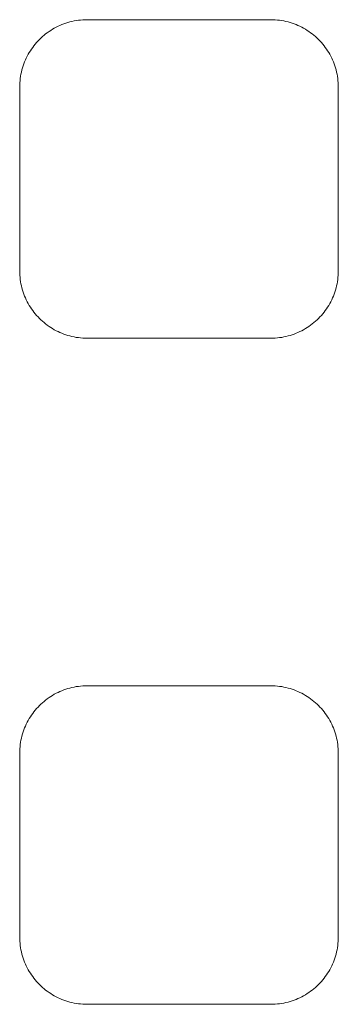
# Model space of a CAD drawing. Header units: millimetres. Extents: x 35 to 385, y -587 to 211.
# Tile 40 of 133: x 211.43 to 212.49, y -497.82 to -494.57. Entities that reach past the tile are written whole.
import ezdxf

# ---------------------------------------------------------------- set-up
doc = ezdxf.new("R2010")
doc.units = ezdxf.units.MM
doc.layers.add('3', color=7, linetype='Continuous', true_color=0xffffff)

msp = doc.modelspace()

# ---------------------------------------------------------------- linework, layer by layer
at = {"layer": '3', "color": 155, "linetype": 'Continuous', "lineweight": 18}
for p, q in [((211.6571, -494.5687), (212.2631, -494.5687)), ((211.4342, -495.3979), (211.4342, -494.7916)), ((212.4863, -494.7916), (212.4863, -495.3979)), ((212.2631, -495.6208), (211.6571, -495.6208)), ((211.6571, -496.7687), (212.2631, -496.7687)), ((211.4342, -497.5979), (211.4342, -496.9916)), ((212.4863, -496.9916), (212.4863, -497.5979)), ((212.2631, -497.8208), (211.6571, -497.8208))]:
    msp.add_line(p, q, dxfattribs=at)
for points in [[(211.4342, -494.7916), (211.4343, -494.7842), (211.4347, -494.777), (211.4353, -494.7697), (211.4361, -494.7626), (211.4371, -494.7555), (211.4384, -494.7484), (211.4398, -494.7415), (211.4415, -494.7346), (211.4434, -494.7279), (211.4455, -494.7212), (211.4479, -494.7146), (211.4504, -494.7081), (211.4531, -494.7017), (211.456, -494.6954), (211.459, -494.6892), (211.4623, -494.6831), (211.4658, -494.6772), (211.4694, -494.6713), (211.4732, -494.6656), (211.4772, -494.66), (211.4813, -494.6545), (211.4856, -494.6492), (211.49, -494.644), (211.4947, -494.6389), (211.4994, -494.634), (211.5043, -494.6293), (211.5094, -494.6246), (211.5146, -494.6202), (211.5199, -494.6159), (211.5254, -494.6117), (211.531, -494.6078), (211.5367, -494.604), (211.5426, -494.6003), (211.5485, -494.5969), (211.5546, -494.5936), (211.5608, -494.5905), (211.5671, -494.5876), (211.5735, -494.5849), (211.58, -494.5824), (211.5866, -494.5801), (211.5933, -494.578), (211.6001, -494.5761), (211.6069, -494.5744), (211.6139, -494.5729), (211.6209, -494.5716), (211.628, -494.5706), (211.6352, -494.5698), (211.6424, -494.5692), (211.6497, -494.5688), (211.6571, -494.5687)], [(212.2631, -494.5687), (212.2705, -494.5688), (212.2778, -494.5692), (212.285, -494.5698), (212.2922, -494.5706), (212.2993, -494.5716), (212.3064, -494.5729), (212.3133, -494.5744), (212.3202, -494.5761), (212.327, -494.578), (212.3337, -494.5801), (212.3403, -494.5824), (212.3468, -494.5849), (212.3532, -494.5876), (212.3595, -494.5905), (212.3657, -494.5936), (212.3718, -494.5969), (212.3777, -494.6003), (212.3836, -494.604), (212.3893, -494.6078), (212.3949, -494.6117), (212.4004, -494.6159), (212.4057, -494.6202), (212.411, -494.6246), (212.416, -494.6293), (212.4209, -494.634), (212.4257, -494.6389), (212.4303, -494.644), (212.4348, -494.6492), (212.4391, -494.6545), (212.4432, -494.66), (212.4472, -494.6656), (212.451, -494.6713), (212.4547, -494.6772), (212.4581, -494.6831), (212.4614, -494.6892), (212.4645, -494.6954), (212.4674, -494.7017), (212.4701, -494.7081), (212.4726, -494.7146), (212.4749, -494.7212), (212.477, -494.7279), (212.4789, -494.7346), (212.4806, -494.7415), (212.4821, -494.7484), (212.4834, -494.7555), (212.4844, -494.7626), (212.4852, -494.7697), (212.4858, -494.777), (212.4862, -494.7842), (212.4863, -494.7916)], [(211.6571, -495.6208), (211.6497, -495.6207), (211.6424, -495.6203), (211.6352, -495.6197), (211.628, -495.6189), (211.6209, -495.6179), (211.6139, -495.6166), (211.6069, -495.6151), (211.6001, -495.6134), (211.5933, -495.6115), (211.5866, -495.6094), (211.58, -495.6071), (211.5735, -495.6046), (211.5671, -495.6019), (211.5608, -495.599), (211.5546, -495.5959), (211.5485, -495.5926), (211.5426, -495.5892), (211.5367, -495.5855), (211.531, -495.5817), (211.5254, -495.5778), (211.5199, -495.5736), (211.5146, -495.5693), (211.5094, -495.5649), (211.5043, -495.5602), (211.4994, -495.5555), (211.4947, -495.5506), (211.49, -495.5455), (211.4856, -495.5403), (211.4813, -495.535), (211.4772, -495.5295), (211.4732, -495.5239), (211.4694, -495.5182), (211.4658, -495.5123), (211.4623, -495.5064), (211.459, -495.5003), (211.456, -495.4941), (211.4531, -495.4878), (211.4504, -495.4814), (211.4479, -495.4749), (211.4455, -495.4683), (211.4434, -495.4616), (211.4415, -495.4548), (211.4398, -495.448), (211.4384, -495.441), (211.4371, -495.434), (211.4361, -495.4269), (211.4353, -495.4198), (211.4347, -495.4125), (211.4343, -495.4052), (211.4342, -495.3979)], [(212.4863, -495.3979), (212.4862, -495.4052), (212.4858, -495.4125), (212.4852, -495.4198), (212.4844, -495.4269), (212.4834, -495.434), (212.4821, -495.441), (212.4806, -495.448), (212.4789, -495.4548), (212.477, -495.4616), (212.4749, -495.4683), (212.4726, -495.4749), (212.4701, -495.4814), (212.4674, -495.4878), (212.4645, -495.4941), (212.4614, -495.5003), (212.4581, -495.5064), (212.4547, -495.5123), (212.451, -495.5182), (212.4472, -495.5239), (212.4432, -495.5295), (212.4391, -495.535), (212.4348, -495.5403), (212.4303, -495.5455), (212.4257, -495.5506), (212.4209, -495.5555), (212.416, -495.5602), (212.411, -495.5649), (212.4057, -495.5693), (212.4004, -495.5736), (212.3949, -495.5778), (212.3893, -495.5817), (212.3836, -495.5855), (212.3777, -495.5892), (212.3718, -495.5926), (212.3657, -495.5959), (212.3595, -495.599), (212.3532, -495.6019), (212.3468, -495.6046), (212.3403, -495.6071), (212.3337, -495.6094), (212.327, -495.6115), (212.3202, -495.6134), (212.3133, -495.6151), (212.3064, -495.6166), (212.2993, -495.6179), (212.2922, -495.6189), (212.285, -495.6197), (212.2778, -495.6203), (212.2705, -495.6207), (212.2631, -495.6208)], [(211.4342, -496.9916), (211.4343, -496.9842), (211.4347, -496.977), (211.4353, -496.9697), (211.4361, -496.9626), (211.4371, -496.9555), (211.4384, -496.9484), (211.4398, -496.9415), (211.4415, -496.9346), (211.4434, -496.9279), (211.4455, -496.9212), (211.4479, -496.9146), (211.4504, -496.9081), (211.4531, -496.9017), (211.456, -496.8954), (211.459, -496.8892), (211.4623, -496.8831), (211.4658, -496.8772), (211.4694, -496.8713), (211.4732, -496.8656), (211.4772, -496.86), (211.4813, -496.8545), (211.4856, -496.8492), (211.49, -496.844), (211.4947, -496.8389), (211.4994, -496.834), (211.5043, -496.8293), (211.5094, -496.8246), (211.5146, -496.8202), (211.5199, -496.8159), (211.5254, -496.8117), (211.531, -496.8078), (211.5367, -496.804), (211.5426, -496.8003), (211.5485, -496.7969), (211.5546, -496.7936), (211.5608, -496.7905), (211.5671, -496.7876), (211.5735, -496.7849), (211.58, -496.7824), (211.5866, -496.7801), (211.5933, -496.778), (211.6001, -496.7761), (211.6069, -496.7744), (211.6139, -496.7729), (211.6209, -496.7716), (211.628, -496.7706), (211.6352, -496.7698), (211.6424, -496.7692), (211.6497, -496.7688), (211.6571, -496.7687)], [(212.2631, -496.7687), (212.2705, -496.7688), (212.2778, -496.7692), (212.285, -496.7698), (212.2922, -496.7706), (212.2993, -496.7716), (212.3064, -496.7729), (212.3133, -496.7744), (212.3202, -496.7761), (212.327, -496.778), (212.3337, -496.7801), (212.3403, -496.7824), (212.3468, -496.7849), (212.3532, -496.7876), (212.3595, -496.7905), (212.3657, -496.7936), (212.3718, -496.7969), (212.3777, -496.8003), (212.3836, -496.804), (212.3893, -496.8078), (212.3949, -496.8117), (212.4004, -496.8159), (212.4057, -496.8202), (212.411, -496.8246), (212.416, -496.8293), (212.4209, -496.834), (212.4257, -496.8389), (212.4303, -496.844), (212.4348, -496.8492), (212.4391, -496.8545), (212.4432, -496.86), (212.4472, -496.8656), (212.451, -496.8713), (212.4547, -496.8772), (212.4581, -496.8831), (212.4614, -496.8892), (212.4645, -496.8954), (212.4674, -496.9017), (212.4701, -496.9081), (212.4726, -496.9146), (212.4749, -496.9212), (212.477, -496.9279), (212.4789, -496.9346), (212.4806, -496.9415), (212.4821, -496.9484), (212.4834, -496.9555), (212.4844, -496.9626), (212.4852, -496.9697), (212.4858, -496.977), (212.4862, -496.9842), (212.4863, -496.9916)], [(211.6571, -497.8208), (211.6497, -497.8207), (211.6424, -497.8203), (211.6352, -497.8197), (211.628, -497.8189), (211.6209, -497.8179), (211.6139, -497.8166), (211.6069, -497.8151), (211.6001, -497.8134), (211.5933, -497.8115), (211.5866, -497.8094), (211.58, -497.8071), (211.5735, -497.8046), (211.5671, -497.8019), (211.5608, -497.799), (211.5546, -497.7959), (211.5485, -497.7926), (211.5426, -497.7892), (211.5367, -497.7855), (211.531, -497.7817), (211.5254, -497.7778), (211.5199, -497.7736), (211.5146, -497.7693), (211.5094, -497.7649), (211.5043, -497.7602), (211.4994, -497.7555), (211.4947, -497.7506), (211.49, -497.7455), (211.4856, -497.7403), (211.4813, -497.735), (211.4772, -497.7295), (211.4732, -497.7239), (211.4694, -497.7182), (211.4658, -497.7123), (211.4623, -497.7064), (211.459, -497.7003), (211.456, -497.6941), (211.4531, -497.6878), (211.4504, -497.6814), (211.4479, -497.6749), (211.4455, -497.6683), (211.4434, -497.6616), (211.4415, -497.6548), (211.4398, -497.648), (211.4384, -497.641), (211.4371, -497.634), (211.4361, -497.6269), (211.4353, -497.6198), (211.4347, -497.6125), (211.4343, -497.6052), (211.4342, -497.5979)], [(212.4863, -497.5979), (212.4862, -497.6052), (212.4858, -497.6125), (212.4852, -497.6198), (212.4844, -497.6269), (212.4834, -497.634), (212.4821, -497.641), (212.4806, -497.648), (212.4789, -497.6548), (212.477, -497.6616), (212.4749, -497.6683), (212.4726, -497.6749), (212.4701, -497.6814), (212.4674, -497.6878), (212.4645, -497.6941), (212.4614, -497.7003), (212.4581, -497.7064), (212.4547, -497.7123), (212.451, -497.7182), (212.4472, -497.7239), (212.4432, -497.7295), (212.4391, -497.735), (212.4348, -497.7403), (212.4303, -497.7455), (212.4257, -497.7506), (212.4209, -497.7555), (212.416, -497.7602), (212.411, -497.7649), (212.4057, -497.7693), (212.4004, -497.7736), (212.3949, -497.7778), (212.3893, -497.7817), (212.3836, -497.7855), (212.3777, -497.7892), (212.3718, -497.7926), (212.3657, -497.7959), (212.3595, -497.799), (212.3532, -497.8019), (212.3468, -497.8046), (212.3403, -497.8071), (212.3337, -497.8094), (212.327, -497.8115), (212.3202, -497.8134), (212.3133, -497.8151), (212.3064, -497.8166), (212.2993, -497.8179), (212.2922, -497.8189), (212.285, -497.8197), (212.2778, -497.8203), (212.2705, -497.8207), (212.2631, -497.8208)]]:
    msp.add_lwpolyline(points, dxfattribs=at)

doc.saveas('drawing.dxf')
